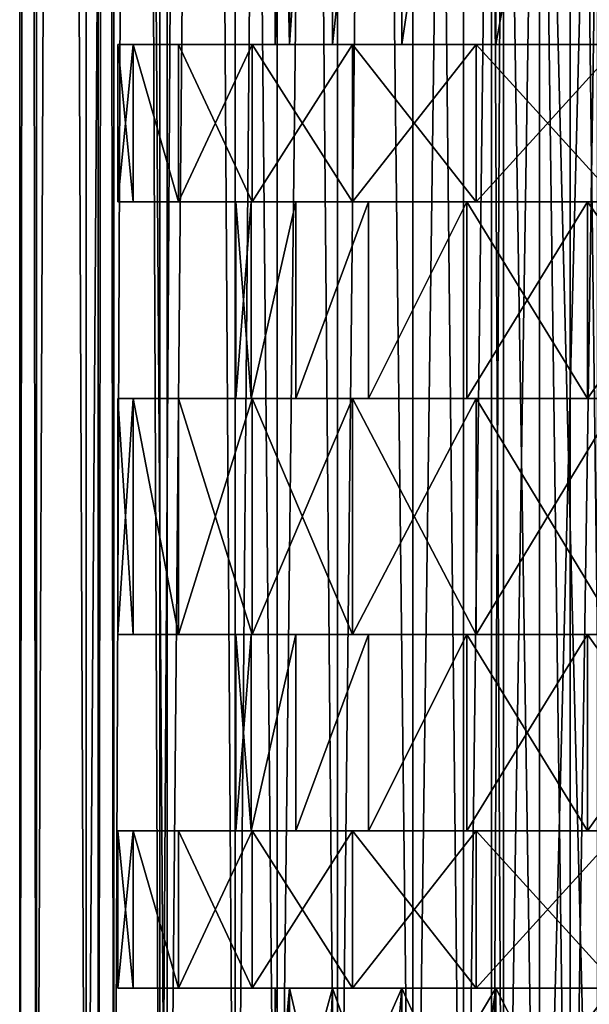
# Model space of a CAD drawing. Header units: millimetres. Extents: x -27 to 78, y -1 to 325.
# Tile 90 of 128: x -14 to -7, y 129 to 142. Entities that reach past the tile are written whole.
import ezdxf

# ---------------------------------------------------------------- set-up
doc = ezdxf.new("R2010")
doc.units = ezdxf.units.MM
doc.header["$LTSCALE"] = 65.185185
for name, color, linetype in [('124', 7, 'CONTINUOUS'), ('125', 7, 'CONTINUOUS'), ('126', 7, 'CONTINUOUS'), ('127', 7, 'CONTINUOUS'), ('221', 7, 'CONTINUOUS'), ('222', 7, 'CONTINUOUS'), ('56', 7, 'CONTINUOUS'), ('57', 7, 'CONTINUOUS'), ('58', 7, 'CONTINUOUS'), ('59', 7, 'CONTINUOUS'), ('60', 7, 'CONTINUOUS'), ('61', 7, 'CONTINUOUS'), ('62', 7, 'CONTINUOUS'), ('63', 7, 'CONTINUOUS'), ('64', 7, 'CONTINUOUS'), ('65', 7, 'CONTINUOUS'), ('66', 7, 'CONTINUOUS'), ('67', 7, 'CONTINUOUS'), ('68', 7, 'CONTINUOUS'), ('69', 7, 'CONTINUOUS'), ('70', 7, 'CONTINUOUS'), ('71', 7, 'CONTINUOUS'), ('72', 7, 'CONTINUOUS'), ('73', 7, 'CONTINUOUS'), ('74', 7, 'CONTINUOUS'), ('75', 7, 'CONTINUOUS')]:
    doc.layers.add(name, color=color, linetype=linetype)

msp = doc.modelspace()

# ---------------------------------------------------------------- linework, layer by layer
at = {"layer": '124', "color": 7, "linetype": 'CONTINUOUS', "true_color": 0x96918c}
for points in [[(-14, 121.4), (-13.787, 121.4, 2.431), (-14, 271.4), (-14, 121.4)], [(-14, 271.4), (-13.787, 121.4, 2.431), (-13.787, 271.4, 2.431), (-14, 271.4)], [(-13.787, 121.4, 2.431), (-13.156, 121.4, 4.788), (-13.787, 271.4, 2.431), (-13.787, 121.4, 2.431)], [(-13.787, 271.4, 2.431), (-13.156, 121.4, 4.788), (-13.156, 271.4, 4.788), (-13.787, 271.4, 2.431)], [(-13.156, 121.4, 4.788), (-12.124, 121.4, 7), (-13.156, 271.4, 4.788), (-13.156, 121.4, 4.788)], [(-13.156, 271.4, 4.788), (-12.124, 121.4, 7), (-12.124, 271.4, 7), (-13.156, 271.4, 4.788)], [(-12.124, 121.4, 7), (-10.725, 121.4, 8.999), (-12.124, 271.4, 7), (-12.124, 121.4, 7)], [(-12.124, 271.4, 7), (-10.725, 121.4, 8.999), (-10.725, 271.4, 8.999), (-12.124, 271.4, 7)], [(-10.725, 121.4, 8.999), (-8.999, 121.4, 10.724), (-10.725, 271.4, 8.999), (-10.725, 121.4, 8.999)], [(-10.725, 271.4, 8.999), (-8.999, 121.4, 10.724), (-8.999, 271.4, 10.725), (-10.725, 271.4, 8.999)], [(-8.999, 121.4, 10.724), (-7, 121.4, 12.124), (-8.999, 271.4, 10.725), (-8.999, 121.4, 10.724)], [(-8.999, 271.4, 10.725), (-7, 121.4, 12.124), (-7, 271.4, 12.124), (-8.999, 271.4, 10.725)], [(-7, 121.4, 12.124), (-4.788, 121.4, 13.156), (-7, 271.4, 12.124), (-7, 121.4, 12.124)], [(-7, 271.4, 12.124), (-4.788, 121.4, 13.156), (-4.788, 271.4, 13.156), (-7, 271.4, 12.124)]]:
    msp.add_3dface(points, dxfattribs=at)
at = {"layer": '125', "color": 7, "linetype": 'CONTINUOUS', "true_color": 0x96918c}
for points in [[(-13.787, 121.4, -2.431), (-14, 121.4), (-13.787, 271.4, -2.431), (-13.787, 121.4, -2.431)], [(-14, 121.4), (-14, 271.4), (-13.787, 271.4, -2.431), (-14, 121.4)], [(-13.156, 121.4, -4.788), (-13.787, 121.4, -2.431), (-13.156, 271.4, -4.788), (-13.156, 121.4, -4.788)], [(-13.156, 271.4, -4.788), (-13.787, 121.4, -2.431), (-13.787, 271.4, -2.431), (-13.156, 271.4, -4.788)], [(-12.124, 121.4, -7), (-13.156, 121.4, -4.788), (-12.124, 271.4, -7), (-12.124, 121.4, -7)], [(-12.124, 271.4, -7), (-13.156, 121.4, -4.788), (-13.156, 271.4, -4.788), (-12.124, 271.4, -7)], [(-10.725, 121.4, -8.999), (-12.124, 121.4, -7), (-10.725, 271.4, -8.999), (-10.725, 121.4, -8.999)], [(-10.725, 271.4, -8.999), (-12.124, 121.4, -7), (-12.124, 271.4, -7), (-10.725, 271.4, -8.999)], [(-8.999, 121.4, -10.724), (-10.725, 121.4, -8.999), (-8.999, 271.4, -10.725), (-8.999, 121.4, -10.724)], [(-8.999, 271.4, -10.725), (-10.725, 121.4, -8.999), (-10.725, 271.4, -8.999), (-8.999, 271.4, -10.725)], [(-7, 121.4, -12.124), (-8.999, 121.4, -10.724), (-7, 271.4, -12.124), (-7, 121.4, -12.124)], [(-7, 271.4, -12.124), (-8.999, 121.4, -10.724), (-8.999, 271.4, -10.725), (-7, 271.4, -12.124)], [(-4.788, 121.4, -13.156), (-7, 121.4, -12.124), (-4.788, 271.4, -13.156), (-4.788, 121.4, -13.156)], [(-4.788, 271.4, -13.156), (-7, 121.4, -12.124), (-7, 271.4, -12.124), (-4.788, 271.4, -13.156)]]:
    msp.add_3dface(points, dxfattribs=at)
at = {"layer": '126', "color": 7, "linetype": 'CONTINUOUS', "true_color": 0x96918c}
for points in [[(-13, 271.4), (-12.803, 271.4, 2.257), (-13, 121.4), (-13, 271.4)], [(-13, 121.4), (-12.803, 271.4, 2.257), (-12.802, 121.4, 2.258), (-13, 121.4)], [(-12.803, 271.4, 2.257), (-12.216, 271.4, 4.446), (-12.802, 121.4, 2.258), (-12.803, 271.4, 2.257)], [(-12.802, 121.4, 2.258), (-12.216, 271.4, 4.446), (-12.216, 121.4, 4.446), (-12.802, 121.4, 2.258)], [(-12.216, 271.4, 4.446), (-11.258, 271.4, 6.5), (-12.216, 121.4, 4.446), (-12.216, 271.4, 4.446)], [(-12.216, 121.4, 4.446), (-11.258, 271.4, 6.5), (-11.258, 121.4, 6.5), (-12.216, 121.4, 4.446)], [(-11.258, 271.4, 6.5), (-9.959, 271.4, 8.356), (-11.258, 121.4, 6.5), (-11.258, 271.4, 6.5)], [(-11.258, 121.4, 6.5), (-9.959, 271.4, 8.356), (-9.959, 121.4, 8.356), (-11.258, 121.4, 6.5)], [(-9.959, 271.4, 8.356), (-8.356, 271.4, 9.959), (-9.959, 121.4, 8.356), (-9.959, 271.4, 8.356)], [(-9.959, 121.4, 8.356), (-8.356, 271.4, 9.959), (-8.356, 121.4, 9.959), (-9.959, 121.4, 8.356)], [(-8.356, 271.4, 9.959), (-6.5, 271.4, 11.258), (-8.356, 121.4, 9.959), (-8.356, 271.4, 9.959)], [(-8.356, 121.4, 9.959), (-6.5, 271.4, 11.258), (-6.5, 121.4, 11.258), (-8.356, 121.4, 9.959)]]:
    msp.add_3dface(points, dxfattribs=at)
at = {"layer": '127', "color": 7, "linetype": 'CONTINUOUS', "true_color": 0x96918c}
for points in [[(-13, 271.4), (-13, 121.4), (-12.802, 121.4, -2.258), (-13, 271.4)], [(-12.803, 271.4, -2.257), (-13, 271.4), (-12.802, 121.4, -2.258), (-12.803, 271.4, -2.257)], [(-12.216, 271.4, -4.446), (-12.803, 271.4, -2.257), (-12.216, 121.4, -4.446), (-12.216, 271.4, -4.446)], [(-12.216, 121.4, -4.446), (-12.803, 271.4, -2.257), (-12.802, 121.4, -2.258), (-12.216, 121.4, -4.446)], [(-11.258, 271.4, -6.5), (-12.216, 271.4, -4.446), (-11.258, 121.4, -6.5), (-11.258, 271.4, -6.5)], [(-11.258, 121.4, -6.5), (-12.216, 271.4, -4.446), (-12.216, 121.4, -4.446), (-11.258, 121.4, -6.5)], [(-9.959, 271.4, -8.356), (-11.258, 271.4, -6.5), (-9.959, 121.4, -8.356), (-9.959, 271.4, -8.356)], [(-9.959, 121.4, -8.356), (-11.258, 271.4, -6.5), (-11.258, 121.4, -6.5), (-9.959, 121.4, -8.356)], [(-8.356, 271.4, -9.959), (-9.959, 271.4, -8.356), (-8.356, 121.4, -9.959), (-8.356, 271.4, -9.959)], [(-8.356, 121.4, -9.959), (-9.959, 271.4, -8.356), (-9.959, 121.4, -8.356), (-8.356, 121.4, -9.959)], [(-6.5, 271.4, -11.258), (-8.356, 271.4, -9.959), (-6.5, 121.4, -11.258), (-6.5, 271.4, -11.258)], [(-6.5, 121.4, -11.258), (-8.356, 271.4, -9.959), (-8.356, 121.4, -9.959), (-6.5, 121.4, -11.258)]]:
    msp.add_3dface(points, dxfattribs=at)
at = {"layer": '221', "color": 7, "linetype": 'CONTINUOUS', "true_color": 0x96918c}
for points in [[(-7.846, 150.9, -1.561), (-8, 150.9), (-7.846, 121.4, -1.561), (-7.846, 150.9, -1.561)], [(-8, 150.9), (-8, 121.4), (-7.846, 121.4, -1.561), (-8, 150.9)], [(-7.391, 150.9, -3.061), (-7.846, 150.9, -1.561), (-7.391, 121.4, -3.061), (-7.391, 150.9, -3.061)], [(-7.846, 150.9, -1.561), (-7.846, 121.4, -1.561), (-7.391, 121.4, -3.061), (-7.846, 150.9, -1.561)], [(-6.652, 150.9, -4.445), (-7.391, 150.9, -3.061), (-6.652, 121.4, -4.444), (-6.652, 150.9, -4.445)], [(-7.391, 150.9, -3.061), (-7.391, 121.4, -3.061), (-6.652, 121.4, -4.444), (-7.391, 150.9, -3.061)]]:
    msp.add_3dface(points, dxfattribs=at)
at = {"layer": '222', "color": 7, "linetype": 'CONTINUOUS', "true_color": 0x96918c}
for points in [[(-8, 150.9), (-7.846, 150.9, 1.561), (-8, 121.4), (-8, 150.9)], [(-7.846, 150.9, 1.561), (-7.846, 121.4, 1.561), (-8, 121.4), (-7.846, 150.9, 1.561)], [(-7.846, 150.9, 1.561), (-7.391, 150.9, 3.061), (-7.846, 121.4, 1.561), (-7.846, 150.9, 1.561)], [(-7.391, 150.9, 3.061), (-7.391, 121.4, 3.061), (-7.846, 121.4, 1.561), (-7.391, 150.9, 3.061)], [(-7.391, 150.9, 3.061), (-6.652, 150.9, 4.445), (-7.391, 121.4, 3.061), (-7.391, 150.9, 3.061)], [(-6.652, 150.9, 4.445), (-6.652, 121.4, 4.444), (-7.391, 121.4, 3.061), (-6.652, 150.9, 4.445)]]:
    msp.add_3dface(points, dxfattribs=at)
at = {"layer": '56', "color": 7, "linetype": 'CONTINUOUS', "true_color": 0x96918c}
for points in [[(-10.75, 149.4), (-10.567, 149.4, -1.975), (-10.75, 141.4), (-10.75, 149.4)], [(-10.75, 141.4), (-10.567, 149.4, -1.975), (-10.567, 141.4, -1.975), (-10.75, 141.4)], [(-10.567, 149.4, -1.975), (-10.024, 149.4, -3.884), (-10.567, 141.4, -1.975), (-10.567, 149.4, -1.975)], [(-10.567, 141.4, -1.975), (-10.024, 149.4, -3.884), (-10.024, 141.4, -3.884), (-10.567, 141.4, -1.975)], [(-10.024, 149.4, -3.884), (-9.14, 149.4, -5.659), (-10.024, 141.4, -3.884), (-10.024, 149.4, -3.884)], [(-10.024, 141.4, -3.884), (-9.14, 149.4, -5.659), (-9.14, 141.4, -5.659), (-10.024, 141.4, -3.884)], [(-9.14, 149.4, -5.659), (-7.944, 149.4, -7.243), (-9.14, 141.4, -5.659), (-9.14, 149.4, -5.659)], [(-9.14, 141.4, -5.659), (-7.944, 149.4, -7.243), (-7.944, 141.4, -7.243), (-9.14, 141.4, -5.659)], [(-7.944, 149.4, -7.243), (-6.478, 149.4, -8.579), (-6.479, 141.4, -8.578), (-7.944, 149.4, -7.243)], [(-7.944, 141.4, -7.243), (-7.944, 149.4, -7.243), (-6.479, 141.4, -8.578), (-7.944, 141.4, -7.243)]]:
    msp.add_3dface(points, dxfattribs=at)
at = {"layer": '57', "color": 7, "linetype": 'CONTINUOUS', "true_color": 0x96918c}
for points in [[(-10.567, 149.4, 1.975), (-10.75, 149.4), (-10.567, 141.4, 1.975), (-10.567, 149.4, 1.975)], [(-10.75, 149.4), (-10.75, 141.4), (-10.567, 141.4, 1.975), (-10.75, 149.4)], [(-10.024, 149.4, 3.884), (-10.567, 149.4, 1.975), (-10.567, 141.4, 1.975), (-10.024, 149.4, 3.884)], [(-10.024, 141.4, 3.884), (-10.024, 149.4, 3.884), (-10.567, 141.4, 1.975), (-10.024, 141.4, 3.884)], [(-9.14, 149.4, 5.659), (-10.024, 149.4, 3.884), (-10.024, 141.4, 3.884), (-9.14, 149.4, 5.659)], [(-9.14, 141.4, 5.659), (-9.14, 149.4, 5.659), (-10.024, 141.4, 3.884), (-9.14, 141.4, 5.659)], [(-7.944, 149.4, 7.243), (-9.14, 149.4, 5.659), (-9.14, 141.4, 5.659), (-7.944, 149.4, 7.243)], [(-7.944, 141.4, 7.243), (-7.944, 149.4, 7.243), (-9.14, 141.4, 5.659), (-7.944, 141.4, 7.243)], [(-6.479, 149.4, 8.578), (-7.944, 149.4, 7.243), (-7.944, 141.4, 7.243), (-6.479, 149.4, 8.578)], [(-6.478, 141.4, 8.579), (-6.479, 149.4, 8.578), (-7.944, 141.4, 7.243), (-6.478, 141.4, 8.579)]]:
    msp.add_3dface(points, dxfattribs=at)
at = {"layer": '58', "color": 7, "linetype": 'CONTINUOUS', "true_color": 0x96918c}
for points in [[(-10.75, 141.4), (-10.567, 141.4, -1.975), (-12.75, 141.4), (-10.75, 141.4)], [(-10.75, 141.4), (-12.75, 141.4), (-12.556, 141.4, 2.214), (-10.75, 141.4)], [(-12.75, 141.4), (-10.567, 141.4, -1.975), (-12.556, 141.4, -2.214), (-12.75, 141.4)], [(-10.567, 141.4, 1.975), (-10.75, 141.4), (-12.556, 141.4, 2.214), (-10.567, 141.4, 1.975)], [(-10.567, 141.4, -1.975), (-10.024, 141.4, -3.884), (-12.556, 141.4, -2.214), (-10.567, 141.4, -1.975)], [(-12.556, 141.4, -2.214), (-10.024, 141.4, -3.884), (-11.981, 141.4, -4.362), (-12.556, 141.4, -2.214)], [(-10.024, 141.4, 3.884), (-10.567, 141.4, 1.975), (-12.556, 141.4, 2.214), (-10.024, 141.4, 3.884)], [(-11.981, 141.4, 4.362), (-10.024, 141.4, 3.884), (-12.556, 141.4, 2.214), (-11.981, 141.4, 4.362)], [(-10.024, 141.4, -3.884), (-9.14, 141.4, -5.659), (-11.981, 141.4, -4.362), (-10.024, 141.4, -3.884)], [(-11.981, 141.4, -4.362), (-9.14, 141.4, -5.659), (-11.042, 141.4, -6.375), (-11.981, 141.4, -4.362)], [(-9.14, 141.4, 5.659), (-10.024, 141.4, 3.884), (-11.981, 141.4, 4.362), (-9.14, 141.4, 5.659)], [(-11.042, 141.4, 6.374), (-9.14, 141.4, 5.659), (-11.981, 141.4, 4.362), (-11.042, 141.4, 6.374)], [(-9.14, 141.4, -5.659), (-7.944, 141.4, -7.243), (-11.042, 141.4, -6.375), (-9.14, 141.4, -5.659)], [(-11.042, 141.4, -6.375), (-7.944, 141.4, -7.243), (-9.767, 141.4, -8.196), (-11.042, 141.4, -6.375)], [(-7.944, 141.4, 7.243), (-9.14, 141.4, 5.659), (-11.042, 141.4, 6.374), (-7.944, 141.4, 7.243)], [(-9.767, 141.4, 8.196), (-7.944, 141.4, 7.243), (-11.042, 141.4, 6.374), (-9.767, 141.4, 8.196)], [(-7.944, 141.4, -7.243), (-6.479, 141.4, -8.578), (-9.767, 141.4, -8.196), (-7.944, 141.4, -7.243)], [(-6.479, 141.4, -8.578), (-4.792, 141.4, -9.623), (-9.767, 141.4, -8.196), (-6.479, 141.4, -8.578)], [(-9.767, 141.4, -8.196), (-4.792, 141.4, -9.623), (-8.195, 141.4, -9.768), (-9.767, 141.4, -8.196)], [(-6.478, 141.4, 8.579), (-7.944, 141.4, 7.243), (-9.767, 141.4, 8.196), (-6.478, 141.4, 8.579)], [(-8.195, 141.4, 9.767), (-6.478, 141.4, 8.579), (-9.767, 141.4, 8.196), (-8.195, 141.4, 9.767)], [(-4.792, 141.4, -9.623), (-2.941, 141.4, -10.34), (-8.195, 141.4, -9.768), (-4.792, 141.4, -9.623)], [(-2.941, 141.4, -10.34), (-0.993, 141.4, -10.704), (-8.195, 141.4, -9.768), (-2.941, 141.4, -10.34)], [(-8.195, 141.4, -9.768), (-0.993, 141.4, -10.704), (-6.375, 141.4, -11.042), (-8.195, 141.4, -9.768)], [(-2.941, 141.4, 10.34), (-4.791, 141.4, 9.623), (-8.195, 141.4, 9.767), (-2.941, 141.4, 10.34)], [(-6.375, 141.4, 11.041), (-2.941, 141.4, 10.34), (-8.195, 141.4, 9.767), (-6.375, 141.4, 11.041)], [(-4.791, 141.4, 9.623), (-6.478, 141.4, 8.579), (-8.195, 141.4, 9.767), (-4.791, 141.4, 9.623)]]:
    msp.add_3dface(points, dxfattribs=at)
at = {"layer": '59', "color": 7, "linetype": 'CONTINUOUS', "true_color": 0x96918c}
for points in [[(-12.75, 141.4), (-12.556, 141.4, -2.214), (-12.75, 139.4), (-12.75, 141.4)], [(-12.75, 139.4), (-12.556, 141.4, -2.214), (-12.556, 139.4, -2.214), (-12.75, 139.4)], [(-12.556, 141.4, -2.214), (-11.981, 141.4, -4.362), (-11.981, 139.4, -4.362), (-12.556, 141.4, -2.214)], [(-12.556, 139.4, -2.214), (-12.556, 141.4, -2.214), (-11.981, 139.4, -4.362), (-12.556, 139.4, -2.214)], [(-11.981, 141.4, -4.362), (-11.042, 141.4, -6.375), (-11.042, 139.4, -6.374), (-11.981, 141.4, -4.362)], [(-11.981, 139.4, -4.362), (-11.981, 141.4, -4.362), (-11.042, 139.4, -6.374), (-11.981, 139.4, -4.362)], [(-11.042, 141.4, -6.375), (-9.767, 141.4, -8.196), (-9.767, 139.4, -8.196), (-11.042, 141.4, -6.375)], [(-11.042, 139.4, -6.374), (-11.042, 141.4, -6.375), (-9.767, 139.4, -8.196), (-11.042, 139.4, -6.374)], [(-9.767, 141.4, -8.196), (-8.195, 141.4, -9.768), (-8.195, 139.4, -9.767), (-9.767, 141.4, -8.196)], [(-9.767, 139.4, -8.196), (-9.767, 141.4, -8.196), (-8.195, 139.4, -9.767), (-9.767, 139.4, -8.196)], [(-8.195, 141.4, -9.768), (-6.375, 141.4, -11.042), (-6.375, 139.4, -11.042), (-8.195, 141.4, -9.768)], [(-8.195, 139.4, -9.767), (-8.195, 141.4, -9.768), (-6.375, 139.4, -11.042), (-8.195, 139.4, -9.767)]]:
    msp.add_3dface(points, dxfattribs=at)
at = {"layer": '60', "color": 7, "linetype": 'CONTINUOUS', "true_color": 0x96918c}
for points in [[(-12.556, 141.4, 2.214), (-12.75, 141.4), (-12.556, 139.4, 2.214), (-12.556, 141.4, 2.214)], [(-12.75, 141.4), (-12.75, 139.4), (-12.556, 139.4, 2.214), (-12.75, 141.4)], [(-11.981, 141.4, 4.362), (-12.556, 141.4, 2.214), (-11.981, 139.4, 4.362), (-11.981, 141.4, 4.362)], [(-11.981, 139.4, 4.362), (-12.556, 141.4, 2.214), (-12.556, 139.4, 2.214), (-11.981, 139.4, 4.362)], [(-11.042, 141.4, 6.374), (-11.981, 141.4, 4.362), (-11.981, 139.4, 4.362), (-11.042, 141.4, 6.374)], [(-11.042, 139.4, 6.375), (-11.042, 141.4, 6.374), (-11.981, 139.4, 4.362), (-11.042, 139.4, 6.375)], [(-9.767, 141.4, 8.196), (-11.042, 141.4, 6.374), (-11.042, 139.4, 6.375), (-9.767, 141.4, 8.196)], [(-9.767, 139.4, 8.196), (-9.767, 141.4, 8.196), (-11.042, 139.4, 6.375), (-9.767, 139.4, 8.196)], [(-8.195, 141.4, 9.767), (-9.767, 141.4, 8.196), (-9.767, 139.4, 8.196), (-8.195, 141.4, 9.767)], [(-8.195, 139.4, 9.768), (-8.195, 141.4, 9.767), (-9.767, 139.4, 8.196), (-8.195, 139.4, 9.768)], [(-6.375, 141.4, 11.041), (-8.195, 141.4, 9.767), (-8.195, 139.4, 9.768), (-6.375, 141.4, 11.041)], [(-6.375, 139.4, 11.042), (-6.375, 141.4, 11.041), (-8.195, 139.4, 9.768), (-6.375, 139.4, 11.042)]]:
    msp.add_3dface(points, dxfattribs=at)
at = {"layer": '61', "color": 7, "linetype": 'CONTINUOUS', "true_color": 0x96918c}
for points in [[(-12.75, 139.4), (-12.556, 139.4, -2.214), (-11.25, 139.4), (-12.75, 139.4)], [(-12.556, 139.4, 2.214), (-12.75, 139.4), (-11.058, 139.4, 2.067), (-12.556, 139.4, 2.214)], [(-12.75, 139.4), (-11.25, 139.4), (-11.058, 139.4, 2.067), (-12.75, 139.4)], [(-12.556, 139.4, -2.214), (-11.981, 139.4, -4.362), (-10.49, 139.4, -4.065), (-12.556, 139.4, -2.214)], [(-11.25, 139.4), (-12.556, 139.4, -2.214), (-11.058, 139.4, -2.067), (-11.25, 139.4)], [(-11.058, 139.4, -2.067), (-12.556, 139.4, -2.214), (-10.49, 139.4, -4.065), (-11.058, 139.4, -2.067)], [(-11.981, 139.4, 4.362), (-12.556, 139.4, 2.214), (-10.49, 139.4, 4.065), (-11.981, 139.4, 4.362)], [(-10.49, 139.4, 4.065), (-12.556, 139.4, 2.214), (-11.058, 139.4, 2.067), (-10.49, 139.4, 4.065)], [(-11.981, 139.4, -4.362), (-11.042, 139.4, -6.374), (-9.565, 139.4, -5.922), (-11.981, 139.4, -4.362)], [(-10.49, 139.4, -4.065), (-11.981, 139.4, -4.362), (-9.565, 139.4, -5.922), (-10.49, 139.4, -4.065)], [(-11.042, 139.4, 6.375), (-11.981, 139.4, 4.362), (-9.565, 139.4, 5.922), (-11.042, 139.4, 6.375)], [(-9.565, 139.4, 5.922), (-11.981, 139.4, 4.362), (-10.49, 139.4, 4.065), (-9.565, 139.4, 5.922)], [(-11.042, 139.4, -6.374), (-9.767, 139.4, -8.196), (-8.314, 139.4, -7.579), (-11.042, 139.4, -6.374)], [(-9.565, 139.4, -5.922), (-11.042, 139.4, -6.374), (-8.314, 139.4, -7.579), (-9.565, 139.4, -5.922)], [(-9.767, 139.4, 8.196), (-11.042, 139.4, 6.375), (-8.314, 139.4, 7.579), (-9.767, 139.4, 8.196)], [(-8.314, 139.4, 7.579), (-11.042, 139.4, 6.375), (-9.565, 139.4, 5.922), (-8.314, 139.4, 7.579)], [(-9.767, 139.4, -8.196), (-8.195, 139.4, -9.767), (-6.779, 139.4, -8.978), (-9.767, 139.4, -8.196)], [(-8.314, 139.4, -7.579), (-9.767, 139.4, -8.196), (-6.779, 139.4, -8.978), (-8.314, 139.4, -7.579)], [(-8.195, 139.4, 9.768), (-9.767, 139.4, 8.196), (-6.78, 139.4, 8.978), (-8.195, 139.4, 9.768)], [(-6.78, 139.4, 8.978), (-9.767, 139.4, 8.196), (-8.314, 139.4, 7.579), (-6.78, 139.4, 8.978)], [(-8.195, 139.4, -9.767), (-6.375, 139.4, -11.042), (-5.014, 139.4, -10.071), (-8.195, 139.4, -9.767)], [(-6.779, 139.4, -8.978), (-8.195, 139.4, -9.767), (-5.014, 139.4, -10.071), (-6.779, 139.4, -8.978)], [(-6.375, 139.4, 11.042), (-8.195, 139.4, 9.768), (-3.079, 139.4, 10.82), (-6.375, 139.4, 11.042)], [(-3.079, 139.4, 10.82), (-8.195, 139.4, 9.768), (-5.014, 139.4, 10.071), (-3.079, 139.4, 10.82)], [(-5.014, 139.4, 10.071), (-8.195, 139.4, 9.768), (-6.78, 139.4, 8.978), (-5.014, 139.4, 10.071)]]:
    msp.add_3dface(points, dxfattribs=at)
at = {"layer": '62', "color": 7, "linetype": 'CONTINUOUS', "true_color": 0x96918c}
for points in [[(-11.25, 139.4), (-11.058, 139.4, -2.067), (-11.25, 136.9), (-11.25, 139.4)], [(-11.25, 136.9), (-11.058, 139.4, -2.067), (-11.058, 136.9, -2.067), (-11.25, 136.9)], [(-11.058, 139.4, -2.067), (-10.49, 139.4, -4.065), (-11.058, 136.9, -2.067), (-11.058, 139.4, -2.067)], [(-11.058, 136.9, -2.067), (-10.49, 139.4, -4.065), (-10.49, 136.9, -4.065), (-11.058, 136.9, -2.067)], [(-10.49, 139.4, -4.065), (-9.565, 139.4, -5.922), (-10.49, 136.9, -4.065), (-10.49, 139.4, -4.065)], [(-10.49, 136.9, -4.065), (-9.565, 139.4, -5.922), (-9.565, 136.9, -5.922), (-10.49, 136.9, -4.065)], [(-9.565, 139.4, -5.922), (-8.314, 139.4, -7.579), (-9.565, 136.9, -5.922), (-9.565, 139.4, -5.922)], [(-9.565, 136.9, -5.922), (-8.314, 139.4, -7.579), (-8.314, 136.9, -7.579), (-9.565, 136.9, -5.922)], [(-8.314, 139.4, -7.579), (-6.779, 139.4, -8.978), (-6.78, 136.9, -8.978), (-8.314, 139.4, -7.579)], [(-8.314, 136.9, -7.579), (-8.314, 139.4, -7.579), (-6.78, 136.9, -8.978), (-8.314, 136.9, -7.579)], [(-6.78, 136.9, -8.978), (-6.779, 139.4, -8.978), (-5.014, 136.9, -10.071), (-6.78, 136.9, -8.978)], [(-6.779, 139.4, -8.978), (-5.014, 139.4, -10.071), (-5.014, 136.9, -10.071), (-6.779, 139.4, -8.978)]]:
    msp.add_3dface(points, dxfattribs=at)
at = {"layer": '63', "color": 7, "linetype": 'CONTINUOUS', "true_color": 0x96918c}
for points in [[(-11.058, 139.4, 2.067), (-11.25, 139.4), (-11.058, 136.9, 2.067), (-11.058, 139.4, 2.067)], [(-11.25, 139.4), (-11.25, 136.9), (-11.058, 136.9, 2.067), (-11.25, 139.4)], [(-10.49, 139.4, 4.065), (-11.058, 139.4, 2.067), (-11.058, 136.9, 2.067), (-10.49, 139.4, 4.065)], [(-10.49, 136.9, 4.065), (-10.49, 139.4, 4.065), (-11.058, 136.9, 2.067), (-10.49, 136.9, 4.065)], [(-9.565, 139.4, 5.922), (-10.49, 139.4, 4.065), (-10.49, 136.9, 4.065), (-9.565, 139.4, 5.922)], [(-9.565, 136.9, 5.922), (-9.565, 139.4, 5.922), (-10.49, 136.9, 4.065), (-9.565, 136.9, 5.922)], [(-8.314, 139.4, 7.579), (-9.565, 139.4, 5.922), (-9.565, 136.9, 5.922), (-8.314, 139.4, 7.579)], [(-8.314, 136.9, 7.579), (-8.314, 139.4, 7.579), (-9.565, 136.9, 5.922), (-8.314, 136.9, 7.579)], [(-6.78, 139.4, 8.978), (-8.314, 139.4, 7.579), (-8.314, 136.9, 7.579), (-6.78, 139.4, 8.978)], [(-6.779, 136.9, 8.978), (-6.78, 139.4, 8.978), (-8.314, 136.9, 7.579), (-6.779, 136.9, 8.978)], [(-5.014, 139.4, 10.071), (-6.78, 139.4, 8.978), (-6.779, 136.9, 8.978), (-5.014, 139.4, 10.071)], [(-5.014, 136.9, 10.071), (-5.014, 139.4, 10.071), (-6.779, 136.9, 8.978), (-5.014, 136.9, 10.071)]]:
    msp.add_3dface(points, dxfattribs=at)
at = {"layer": '64', "color": 7, "linetype": 'CONTINUOUS', "true_color": 0x96918c}
for points in [[(-11.25, 136.9), (-11.058, 136.9, -2.067), (-12.75, 136.9), (-11.25, 136.9)], [(-11.25, 136.9), (-12.75, 136.9), (-12.556, 136.9, 2.214), (-11.25, 136.9)], [(-12.75, 136.9), (-11.058, 136.9, -2.067), (-12.556, 136.9, -2.214), (-12.75, 136.9)], [(-11.058, 136.9, 2.067), (-11.25, 136.9), (-12.556, 136.9, 2.214), (-11.058, 136.9, 2.067)], [(-11.058, 136.9, -2.067), (-10.49, 136.9, -4.065), (-12.556, 136.9, -2.214), (-11.058, 136.9, -2.067)], [(-12.556, 136.9, -2.214), (-10.49, 136.9, -4.065), (-11.981, 136.9, -4.362), (-12.556, 136.9, -2.214)], [(-10.49, 136.9, 4.065), (-11.058, 136.9, 2.067), (-12.556, 136.9, 2.214), (-10.49, 136.9, 4.065)], [(-11.981, 136.9, 4.362), (-10.49, 136.9, 4.065), (-12.556, 136.9, 2.214), (-11.981, 136.9, 4.362)], [(-10.49, 136.9, -4.065), (-9.565, 136.9, -5.922), (-11.981, 136.9, -4.362), (-10.49, 136.9, -4.065)], [(-11.981, 136.9, -4.362), (-9.565, 136.9, -5.922), (-11.042, 136.9, -6.375), (-11.981, 136.9, -4.362)], [(-9.565, 136.9, 5.922), (-10.49, 136.9, 4.065), (-11.981, 136.9, 4.362), (-9.565, 136.9, 5.922)], [(-11.042, 136.9, 6.374), (-9.565, 136.9, 5.922), (-11.981, 136.9, 4.362), (-11.042, 136.9, 6.374)], [(-9.565, 136.9, -5.922), (-8.314, 136.9, -7.579), (-11.042, 136.9, -6.375), (-9.565, 136.9, -5.922)], [(-11.042, 136.9, -6.375), (-8.314, 136.9, -7.579), (-9.767, 136.9, -8.196), (-11.042, 136.9, -6.375)], [(-8.314, 136.9, 7.579), (-9.565, 136.9, 5.922), (-11.042, 136.9, 6.374), (-8.314, 136.9, 7.579)], [(-9.767, 136.9, 8.196), (-8.314, 136.9, 7.579), (-11.042, 136.9, 6.374), (-9.767, 136.9, 8.196)], [(-8.314, 136.9, -7.579), (-6.78, 136.9, -8.978), (-9.767, 136.9, -8.196), (-8.314, 136.9, -7.579)], [(-9.767, 136.9, -8.196), (-6.78, 136.9, -8.978), (-8.195, 136.9, -9.768), (-9.767, 136.9, -8.196)], [(-6.779, 136.9, 8.978), (-8.314, 136.9, 7.579), (-9.767, 136.9, 8.196), (-6.779, 136.9, 8.978)], [(-8.195, 136.9, 9.767), (-6.779, 136.9, 8.978), (-9.767, 136.9, 8.196), (-8.195, 136.9, 9.767)], [(-6.78, 136.9, -8.978), (-5.014, 136.9, -10.071), (-8.195, 136.9, -9.768), (-6.78, 136.9, -8.978)], [(-5.014, 136.9, -10.071), (-3.079, 136.9, -10.82), (-8.195, 136.9, -9.768), (-5.014, 136.9, -10.071)], [(-8.195, 136.9, -9.768), (-3.079, 136.9, -10.82), (-6.375, 136.9, -11.042), (-8.195, 136.9, -9.768)], [(-5.014, 136.9, 10.071), (-6.779, 136.9, 8.978), (-8.195, 136.9, 9.767), (-5.014, 136.9, 10.071)], [(-6.375, 136.9, 11.042), (-5.014, 136.9, 10.071), (-8.195, 136.9, 9.767), (-6.375, 136.9, 11.042)]]:
    msp.add_3dface(points, dxfattribs=at)
at = {"layer": '65', "color": 7, "linetype": 'CONTINUOUS', "true_color": 0x96918c}
for points in [[(-12.75, 136.9), (-12.556, 136.9, -2.214), (-12.75, 133.9), (-12.75, 136.9)], [(-12.75, 133.9), (-12.556, 136.9, -2.214), (-12.556, 133.9, -2.214), (-12.75, 133.9)], [(-12.556, 136.9, -2.214), (-11.981, 136.9, -4.362), (-11.981, 133.9, -4.362), (-12.556, 136.9, -2.214)], [(-12.556, 133.9, -2.214), (-12.556, 136.9, -2.214), (-11.981, 133.9, -4.362), (-12.556, 133.9, -2.214)], [(-11.981, 136.9, -4.362), (-11.042, 136.9, -6.375), (-11.042, 133.9, -6.374), (-11.981, 136.9, -4.362)], [(-11.981, 133.9, -4.362), (-11.981, 136.9, -4.362), (-11.042, 133.9, -6.374), (-11.981, 133.9, -4.362)], [(-11.042, 136.9, -6.375), (-9.767, 136.9, -8.196), (-9.767, 133.9, -8.196), (-11.042, 136.9, -6.375)], [(-11.042, 133.9, -6.374), (-11.042, 136.9, -6.375), (-9.767, 133.9, -8.196), (-11.042, 133.9, -6.374)], [(-9.767, 136.9, -8.196), (-8.195, 136.9, -9.768), (-8.195, 133.9, -9.767), (-9.767, 136.9, -8.196)], [(-9.767, 133.9, -8.196), (-9.767, 136.9, -8.196), (-8.195, 133.9, -9.767), (-9.767, 133.9, -8.196)], [(-8.195, 136.9, -9.768), (-6.375, 136.9, -11.042), (-6.375, 133.9, -11.042), (-8.195, 136.9, -9.768)], [(-8.195, 133.9, -9.767), (-8.195, 136.9, -9.768), (-6.375, 133.9, -11.042), (-8.195, 133.9, -9.767)]]:
    msp.add_3dface(points, dxfattribs=at)
at = {"layer": '66', "color": 7, "linetype": 'CONTINUOUS', "true_color": 0x96918c}
for points in [[(-12.556, 136.9, 2.214), (-12.75, 136.9), (-12.556, 133.9, 2.214), (-12.556, 136.9, 2.214)], [(-12.75, 136.9), (-12.75, 133.9), (-12.556, 133.9, 2.214), (-12.75, 136.9)], [(-11.981, 136.9, 4.362), (-12.556, 136.9, 2.214), (-11.981, 133.9, 4.362), (-11.981, 136.9, 4.362)], [(-11.981, 133.9, 4.362), (-12.556, 136.9, 2.214), (-12.556, 133.9, 2.214), (-11.981, 133.9, 4.362)], [(-11.042, 136.9, 6.374), (-11.981, 136.9, 4.362), (-11.981, 133.9, 4.362), (-11.042, 136.9, 6.374)], [(-11.042, 133.9, 6.375), (-11.042, 136.9, 6.374), (-11.981, 133.9, 4.362), (-11.042, 133.9, 6.375)], [(-9.767, 136.9, 8.196), (-11.042, 136.9, 6.374), (-11.042, 133.9, 6.375), (-9.767, 136.9, 8.196)], [(-9.767, 133.9, 8.196), (-9.767, 136.9, 8.196), (-11.042, 133.9, 6.375), (-9.767, 133.9, 8.196)], [(-8.195, 136.9, 9.767), (-9.767, 136.9, 8.196), (-9.767, 133.9, 8.196), (-8.195, 136.9, 9.767)], [(-8.195, 133.9, 9.768), (-8.195, 136.9, 9.767), (-9.767, 133.9, 8.196), (-8.195, 133.9, 9.768)], [(-6.375, 136.9, 11.042), (-8.195, 136.9, 9.767), (-8.195, 133.9, 9.768), (-6.375, 136.9, 11.042)], [(-6.375, 133.9, 11.042), (-6.375, 136.9, 11.042), (-8.195, 133.9, 9.768), (-6.375, 133.9, 11.042)]]:
    msp.add_3dface(points, dxfattribs=at)
at = {"layer": '67', "color": 7, "linetype": 'CONTINUOUS', "true_color": 0x96918c}
for points in [[(-12.75, 133.9), (-12.556, 133.9, -2.214), (-11.25, 133.9), (-12.75, 133.9)], [(-12.556, 133.9, 2.214), (-12.75, 133.9), (-11.058, 133.9, 2.067), (-12.556, 133.9, 2.214)], [(-12.75, 133.9), (-11.25, 133.9), (-11.058, 133.9, 2.067), (-12.75, 133.9)], [(-12.556, 133.9, -2.214), (-11.981, 133.9, -4.362), (-10.49, 133.9, -4.065), (-12.556, 133.9, -2.214)], [(-11.25, 133.9), (-12.556, 133.9, -2.214), (-11.058, 133.9, -2.067), (-11.25, 133.9)], [(-11.058, 133.9, -2.067), (-12.556, 133.9, -2.214), (-10.49, 133.9, -4.065), (-11.058, 133.9, -2.067)], [(-11.981, 133.9, 4.362), (-12.556, 133.9, 2.214), (-10.49, 133.9, 4.065), (-11.981, 133.9, 4.362)], [(-10.49, 133.9, 4.065), (-12.556, 133.9, 2.214), (-11.058, 133.9, 2.067), (-10.49, 133.9, 4.065)], [(-11.981, 133.9, -4.362), (-11.042, 133.9, -6.374), (-9.565, 133.9, -5.922), (-11.981, 133.9, -4.362)], [(-10.49, 133.9, -4.065), (-11.981, 133.9, -4.362), (-9.565, 133.9, -5.922), (-10.49, 133.9, -4.065)], [(-11.042, 133.9, 6.375), (-11.981, 133.9, 4.362), (-9.565, 133.9, 5.922), (-11.042, 133.9, 6.375)], [(-9.565, 133.9, 5.922), (-11.981, 133.9, 4.362), (-10.49, 133.9, 4.065), (-9.565, 133.9, 5.922)], [(-11.042, 133.9, -6.374), (-9.767, 133.9, -8.196), (-8.314, 133.9, -7.579), (-11.042, 133.9, -6.374)], [(-9.565, 133.9, -5.922), (-11.042, 133.9, -6.374), (-8.314, 133.9, -7.579), (-9.565, 133.9, -5.922)], [(-9.767, 133.9, 8.196), (-11.042, 133.9, 6.375), (-8.314, 133.9, 7.579), (-9.767, 133.9, 8.196)], [(-8.314, 133.9, 7.579), (-11.042, 133.9, 6.375), (-9.565, 133.9, 5.922), (-8.314, 133.9, 7.579)], [(-9.767, 133.9, -8.196), (-8.195, 133.9, -9.767), (-6.779, 133.9, -8.978), (-9.767, 133.9, -8.196)], [(-8.314, 133.9, -7.579), (-9.767, 133.9, -8.196), (-6.779, 133.9, -8.978), (-8.314, 133.9, -7.579)], [(-8.195, 133.9, 9.768), (-9.767, 133.9, 8.196), (-6.78, 133.9, 8.978), (-8.195, 133.9, 9.768)], [(-6.78, 133.9, 8.978), (-9.767, 133.9, 8.196), (-8.314, 133.9, 7.579), (-6.78, 133.9, 8.978)], [(-8.195, 133.9, -9.767), (-6.375, 133.9, -11.042), (-5.014, 133.9, -10.071), (-8.195, 133.9, -9.767)], [(-6.779, 133.9, -8.978), (-8.195, 133.9, -9.767), (-5.014, 133.9, -10.071), (-6.779, 133.9, -8.978)], [(-6.375, 133.9, 11.042), (-8.195, 133.9, 9.768), (-3.079, 133.9, 10.82), (-6.375, 133.9, 11.042)], [(-3.079, 133.9, 10.82), (-8.195, 133.9, 9.768), (-5.014, 133.9, 10.071), (-3.079, 133.9, 10.82)], [(-5.014, 133.9, 10.071), (-8.195, 133.9, 9.768), (-6.78, 133.9, 8.978), (-5.014, 133.9, 10.071)]]:
    msp.add_3dface(points, dxfattribs=at)
at = {"layer": '68', "color": 7, "linetype": 'CONTINUOUS', "true_color": 0x96918c}
for points in [[(-11.25, 133.9), (-11.058, 133.9, -2.067), (-11.25, 131.4), (-11.25, 133.9)], [(-11.25, 131.4), (-11.058, 133.9, -2.067), (-11.058, 131.4, -2.067), (-11.25, 131.4)], [(-11.058, 133.9, -2.067), (-10.49, 133.9, -4.065), (-11.058, 131.4, -2.067), (-11.058, 133.9, -2.067)], [(-11.058, 131.4, -2.067), (-10.49, 133.9, -4.065), (-10.49, 131.4, -4.065), (-11.058, 131.4, -2.067)], [(-10.49, 133.9, -4.065), (-9.565, 133.9, -5.922), (-10.49, 131.4, -4.065), (-10.49, 133.9, -4.065)], [(-10.49, 131.4, -4.065), (-9.565, 133.9, -5.922), (-9.565, 131.4, -5.922), (-10.49, 131.4, -4.065)], [(-9.565, 133.9, -5.922), (-8.314, 133.9, -7.579), (-9.565, 131.4, -5.922), (-9.565, 133.9, -5.922)], [(-9.565, 131.4, -5.922), (-8.314, 133.9, -7.579), (-8.314, 131.4, -7.579), (-9.565, 131.4, -5.922)], [(-8.314, 133.9, -7.579), (-6.779, 133.9, -8.978), (-6.78, 131.4, -8.978), (-8.314, 133.9, -7.579)], [(-8.314, 131.4, -7.579), (-8.314, 133.9, -7.579), (-6.78, 131.4, -8.978), (-8.314, 131.4, -7.579)], [(-6.78, 131.4, -8.978), (-6.779, 133.9, -8.978), (-5.014, 131.4, -10.071), (-6.78, 131.4, -8.978)], [(-6.779, 133.9, -8.978), (-5.014, 133.9, -10.071), (-5.014, 131.4, -10.071), (-6.779, 133.9, -8.978)]]:
    msp.add_3dface(points, dxfattribs=at)
at = {"layer": '69', "color": 7, "linetype": 'CONTINUOUS', "true_color": 0x96918c}
for points in [[(-11.058, 133.9, 2.067), (-11.25, 133.9), (-11.058, 131.4, 2.067), (-11.058, 133.9, 2.067)], [(-11.25, 133.9), (-11.25, 131.4), (-11.058, 131.4, 2.067), (-11.25, 133.9)], [(-10.49, 133.9, 4.065), (-11.058, 133.9, 2.067), (-11.058, 131.4, 2.067), (-10.49, 133.9, 4.065)], [(-10.49, 131.4, 4.065), (-10.49, 133.9, 4.065), (-11.058, 131.4, 2.067), (-10.49, 131.4, 4.065)], [(-9.565, 133.9, 5.922), (-10.49, 133.9, 4.065), (-10.49, 131.4, 4.065), (-9.565, 133.9, 5.922)], [(-9.565, 131.4, 5.922), (-9.565, 133.9, 5.922), (-10.49, 131.4, 4.065), (-9.565, 131.4, 5.922)], [(-8.314, 133.9, 7.579), (-9.565, 133.9, 5.922), (-9.565, 131.4, 5.922), (-8.314, 133.9, 7.579)], [(-8.314, 131.4, 7.579), (-8.314, 133.9, 7.579), (-9.565, 131.4, 5.922), (-8.314, 131.4, 7.579)], [(-6.78, 133.9, 8.978), (-8.314, 133.9, 7.579), (-8.314, 131.4, 7.579), (-6.78, 133.9, 8.978)], [(-6.779, 131.4, 8.978), (-6.78, 133.9, 8.978), (-8.314, 131.4, 7.579), (-6.779, 131.4, 8.978)], [(-5.014, 133.9, 10.071), (-6.78, 133.9, 8.978), (-6.779, 131.4, 8.978), (-5.014, 133.9, 10.071)], [(-5.014, 131.4, 10.071), (-5.014, 133.9, 10.071), (-6.779, 131.4, 8.978), (-5.014, 131.4, 10.071)]]:
    msp.add_3dface(points, dxfattribs=at)
at = {"layer": '70', "color": 7, "linetype": 'CONTINUOUS', "true_color": 0x96918c}
for points in [[(-11.25, 131.4), (-11.058, 131.4, -2.067), (-12.75, 131.4), (-11.25, 131.4)], [(-11.25, 131.4), (-12.75, 131.4), (-12.556, 131.4, 2.214), (-11.25, 131.4)], [(-12.75, 131.4), (-11.058, 131.4, -2.067), (-12.556, 131.4, -2.214), (-12.75, 131.4)], [(-11.058, 131.4, 2.067), (-11.25, 131.4), (-12.556, 131.4, 2.214), (-11.058, 131.4, 2.067)], [(-11.058, 131.4, -2.067), (-10.49, 131.4, -4.065), (-12.556, 131.4, -2.214), (-11.058, 131.4, -2.067)], [(-12.556, 131.4, -2.214), (-10.49, 131.4, -4.065), (-11.981, 131.4, -4.362), (-12.556, 131.4, -2.214)], [(-10.49, 131.4, 4.065), (-11.058, 131.4, 2.067), (-12.556, 131.4, 2.214), (-10.49, 131.4, 4.065)], [(-11.981, 131.4, 4.362), (-10.49, 131.4, 4.065), (-12.556, 131.4, 2.214), (-11.981, 131.4, 4.362)], [(-10.49, 131.4, -4.065), (-9.565, 131.4, -5.922), (-11.981, 131.4, -4.362), (-10.49, 131.4, -4.065)], [(-11.981, 131.4, -4.362), (-9.565, 131.4, -5.922), (-11.042, 131.4, -6.375), (-11.981, 131.4, -4.362)], [(-9.565, 131.4, 5.922), (-10.49, 131.4, 4.065), (-11.981, 131.4, 4.362), (-9.565, 131.4, 5.922)], [(-11.042, 131.4, 6.374), (-9.565, 131.4, 5.922), (-11.981, 131.4, 4.362), (-11.042, 131.4, 6.374)], [(-9.565, 131.4, -5.922), (-8.314, 131.4, -7.579), (-11.042, 131.4, -6.375), (-9.565, 131.4, -5.922)], [(-11.042, 131.4, -6.375), (-8.314, 131.4, -7.579), (-9.767, 131.4, -8.196), (-11.042, 131.4, -6.375)], [(-8.314, 131.4, 7.579), (-9.565, 131.4, 5.922), (-11.042, 131.4, 6.374), (-8.314, 131.4, 7.579)], [(-9.767, 131.4, 8.196), (-8.314, 131.4, 7.579), (-11.042, 131.4, 6.374), (-9.767, 131.4, 8.196)], [(-8.314, 131.4, -7.579), (-6.78, 131.4, -8.978), (-9.767, 131.4, -8.196), (-8.314, 131.4, -7.579)], [(-9.767, 131.4, -8.196), (-6.78, 131.4, -8.978), (-8.195, 131.4, -9.768), (-9.767, 131.4, -8.196)], [(-6.779, 131.4, 8.978), (-8.314, 131.4, 7.579), (-9.767, 131.4, 8.196), (-6.779, 131.4, 8.978)], [(-8.195, 131.4, 9.767), (-6.779, 131.4, 8.978), (-9.767, 131.4, 8.196), (-8.195, 131.4, 9.767)], [(-6.78, 131.4, -8.978), (-5.014, 131.4, -10.071), (-8.195, 131.4, -9.768), (-6.78, 131.4, -8.978)], [(-5.014, 131.4, -10.071), (-3.079, 131.4, -10.82), (-8.195, 131.4, -9.768), (-5.014, 131.4, -10.071)], [(-8.195, 131.4, -9.768), (-3.079, 131.4, -10.82), (-6.375, 131.4, -11.042), (-8.195, 131.4, -9.768)], [(-5.014, 131.4, 10.071), (-6.779, 131.4, 8.978), (-8.195, 131.4, 9.767), (-5.014, 131.4, 10.071)], [(-6.375, 131.4, 11.042), (-5.014, 131.4, 10.071), (-8.195, 131.4, 9.767), (-6.375, 131.4, 11.042)]]:
    msp.add_3dface(points, dxfattribs=at)
at = {"layer": '71', "color": 7, "linetype": 'CONTINUOUS', "true_color": 0x96918c}
for points in [[(-12.75, 131.4), (-12.556, 131.4, -2.214), (-12.75, 129.4), (-12.75, 131.4)], [(-12.75, 129.4), (-12.556, 131.4, -2.214), (-12.556, 129.4, -2.214), (-12.75, 129.4)], [(-12.556, 131.4, -2.214), (-11.981, 131.4, -4.362), (-11.981, 129.4, -4.362), (-12.556, 131.4, -2.214)], [(-12.556, 129.4, -2.214), (-12.556, 131.4, -2.214), (-11.981, 129.4, -4.362), (-12.556, 129.4, -2.214)], [(-11.981, 131.4, -4.362), (-11.042, 131.4, -6.375), (-11.042, 129.4, -6.374), (-11.981, 131.4, -4.362)], [(-11.981, 129.4, -4.362), (-11.981, 131.4, -4.362), (-11.042, 129.4, -6.374), (-11.981, 129.4, -4.362)], [(-11.042, 131.4, -6.375), (-9.767, 131.4, -8.196), (-9.767, 129.4, -8.196), (-11.042, 131.4, -6.375)], [(-11.042, 129.4, -6.374), (-11.042, 131.4, -6.375), (-9.767, 129.4, -8.196), (-11.042, 129.4, -6.374)], [(-9.767, 131.4, -8.196), (-8.195, 131.4, -9.768), (-8.195, 129.4, -9.767), (-9.767, 131.4, -8.196)], [(-9.767, 129.4, -8.196), (-9.767, 131.4, -8.196), (-8.195, 129.4, -9.767), (-9.767, 129.4, -8.196)], [(-8.195, 131.4, -9.768), (-6.375, 131.4, -11.042), (-6.375, 129.4, -11.042), (-8.195, 131.4, -9.768)], [(-8.195, 129.4, -9.767), (-8.195, 131.4, -9.768), (-6.375, 129.4, -11.042), (-8.195, 129.4, -9.767)]]:
    msp.add_3dface(points, dxfattribs=at)
at = {"layer": '72', "color": 7, "linetype": 'CONTINUOUS', "true_color": 0x96918c}
for points in [[(-12.556, 131.4, 2.214), (-12.75, 131.4), (-12.556, 129.4, 2.214), (-12.556, 131.4, 2.214)], [(-12.75, 131.4), (-12.75, 129.4), (-12.556, 129.4, 2.214), (-12.75, 131.4)], [(-11.981, 131.4, 4.362), (-12.556, 131.4, 2.214), (-11.981, 129.4, 4.362), (-11.981, 131.4, 4.362)], [(-11.981, 129.4, 4.362), (-12.556, 131.4, 2.214), (-12.556, 129.4, 2.214), (-11.981, 129.4, 4.362)], [(-11.042, 131.4, 6.374), (-11.981, 131.4, 4.362), (-11.981, 129.4, 4.362), (-11.042, 131.4, 6.374)], [(-11.042, 129.4, 6.375), (-11.042, 131.4, 6.374), (-11.981, 129.4, 4.362), (-11.042, 129.4, 6.375)], [(-9.767, 131.4, 8.196), (-11.042, 131.4, 6.374), (-11.042, 129.4, 6.375), (-9.767, 131.4, 8.196)], [(-9.767, 129.4, 8.196), (-9.767, 131.4, 8.196), (-11.042, 129.4, 6.375), (-9.767, 129.4, 8.196)], [(-8.195, 131.4, 9.767), (-9.767, 131.4, 8.196), (-9.767, 129.4, 8.196), (-8.195, 131.4, 9.767)], [(-8.195, 129.4, 9.768), (-8.195, 131.4, 9.767), (-9.767, 129.4, 8.196), (-8.195, 129.4, 9.768)], [(-6.375, 131.4, 11.042), (-8.195, 131.4, 9.767), (-8.195, 129.4, 9.768), (-6.375, 131.4, 11.042)], [(-6.375, 129.4, 11.042), (-6.375, 131.4, 11.042), (-8.195, 129.4, 9.768), (-6.375, 129.4, 11.042)]]:
    msp.add_3dface(points, dxfattribs=at)
at = {"layer": '73', "color": 7, "linetype": 'CONTINUOUS', "true_color": 0x96918c}
for points in [[(-12.75, 129.4), (-12.556, 129.4, -2.214), (-10.75, 129.4), (-12.75, 129.4)], [(-12.556, 129.4, 2.214), (-12.75, 129.4), (-10.567, 129.4, 1.975), (-12.556, 129.4, 2.214)], [(-12.75, 129.4), (-10.75, 129.4), (-10.567, 129.4, 1.975), (-12.75, 129.4)], [(-12.556, 129.4, -2.214), (-11.981, 129.4, -4.362), (-10.024, 129.4, -3.884), (-12.556, 129.4, -2.214)], [(-10.75, 129.4), (-12.556, 129.4, -2.214), (-10.567, 129.4, -1.975), (-10.75, 129.4)], [(-10.567, 129.4, -1.975), (-12.556, 129.4, -2.214), (-10.024, 129.4, -3.884), (-10.567, 129.4, -1.975)], [(-11.981, 129.4, 4.362), (-12.556, 129.4, 2.214), (-10.024, 129.4, 3.884), (-11.981, 129.4, 4.362)], [(-10.024, 129.4, 3.884), (-12.556, 129.4, 2.214), (-10.567, 129.4, 1.975), (-10.024, 129.4, 3.884)], [(-11.981, 129.4, -4.362), (-11.042, 129.4, -6.374), (-9.14, 129.4, -5.659), (-11.981, 129.4, -4.362)], [(-10.024, 129.4, -3.884), (-11.981, 129.4, -4.362), (-9.14, 129.4, -5.659), (-10.024, 129.4, -3.884)], [(-11.042, 129.4, 6.375), (-11.981, 129.4, 4.362), (-9.14, 129.4, 5.659), (-11.042, 129.4, 6.375)], [(-9.14, 129.4, 5.659), (-11.981, 129.4, 4.362), (-10.024, 129.4, 3.884), (-9.14, 129.4, 5.659)], [(-11.042, 129.4, -6.374), (-9.767, 129.4, -8.196), (-7.944, 129.4, -7.243), (-11.042, 129.4, -6.374)], [(-9.14, 129.4, -5.659), (-11.042, 129.4, -6.374), (-7.944, 129.4, -7.243), (-9.14, 129.4, -5.659)], [(-9.767, 129.4, 8.196), (-11.042, 129.4, 6.375), (-7.944, 129.4, 7.243), (-9.767, 129.4, 8.196)], [(-7.944, 129.4, 7.243), (-11.042, 129.4, 6.375), (-9.14, 129.4, 5.659), (-7.944, 129.4, 7.243)], [(-9.767, 129.4, -8.196), (-8.195, 129.4, -9.767), (-6.478, 129.4, -8.579), (-9.767, 129.4, -8.196)], [(-7.944, 129.4, -7.243), (-9.767, 129.4, -8.196), (-6.478, 129.4, -8.579), (-7.944, 129.4, -7.243)], [(-8.195, 129.4, 9.768), (-9.767, 129.4, 8.196), (-4.792, 129.4, 9.623), (-8.195, 129.4, 9.768)], [(-4.792, 129.4, 9.623), (-9.767, 129.4, 8.196), (-6.479, 129.4, 8.578), (-4.792, 129.4, 9.623)], [(-6.479, 129.4, 8.578), (-9.767, 129.4, 8.196), (-7.944, 129.4, 7.243), (-6.479, 129.4, 8.578)], [(-8.195, 129.4, -9.767), (-6.375, 129.4, -11.042), (-2.941, 129.4, -10.34), (-8.195, 129.4, -9.767)], [(-6.478, 129.4, -8.579), (-8.195, 129.4, -9.767), (-4.792, 129.4, -9.623), (-6.478, 129.4, -8.579)], [(-4.792, 129.4, -9.623), (-8.195, 129.4, -9.767), (-2.941, 129.4, -10.34), (-4.792, 129.4, -9.623)], [(-6.375, 129.4, 11.042), (-8.195, 129.4, 9.768), (-0.993, 129.4, 10.704), (-6.375, 129.4, 11.042)], [(-0.993, 129.4, 10.704), (-8.195, 129.4, 9.768), (-2.941, 129.4, 10.34), (-0.993, 129.4, 10.704)], [(-2.941, 129.4, 10.34), (-8.195, 129.4, 9.768), (-4.792, 129.4, 9.623), (-2.941, 129.4, 10.34)]]:
    msp.add_3dface(points, dxfattribs=at)
at = {"layer": '74', "color": 7, "linetype": 'CONTINUOUS', "true_color": 0x96918c}
for points in [[(-10.75, 129.4), (-10.567, 129.4, -1.975), (-10.75, 127.4), (-10.75, 129.4)], [(-10.75, 127.4), (-10.567, 129.4, -1.975), (-10.587, 127.4, -1.866), (-10.75, 127.4)], [(-10.587, 127.4, -1.866), (-10.567, 129.4, -1.975), (-10.102, 127.4, -3.676), (-10.587, 127.4, -1.866)], [(-10.567, 129.4, -1.975), (-10.024, 129.4, -3.884), (-10.102, 127.4, -3.676), (-10.567, 129.4, -1.975)], [(-10.102, 127.4, -3.676), (-10.024, 129.4, -3.884), (-9.311, 127.4, -5.373), (-10.102, 127.4, -3.676)], [(-10.024, 129.4, -3.884), (-9.14, 129.4, -5.659), (-9.311, 127.4, -5.373), (-10.024, 129.4, -3.884)], [(-9.311, 127.4, -5.373), (-9.14, 129.4, -5.659), (-8.237, 127.4, -6.908), (-9.311, 127.4, -5.373)], [(-9.14, 129.4, -5.659), (-7.944, 129.4, -7.243), (-8.237, 127.4, -6.908), (-9.14, 129.4, -5.659)], [(-8.237, 127.4, -6.908), (-7.944, 129.4, -7.243), (-6.913, 127.4, -8.233), (-8.237, 127.4, -6.908)], [(-7.944, 129.4, -7.243), (-6.478, 129.4, -8.579), (-6.913, 127.4, -8.233), (-7.944, 129.4, -7.243)], [(-6.913, 127.4, -8.233), (-6.478, 129.4, -8.579), (-5.379, 127.4, -9.307), (-6.913, 127.4, -8.233)]]:
    msp.add_3dface(points, dxfattribs=at)
at = {"layer": '75', "color": 7, "linetype": 'CONTINUOUS', "true_color": 0x96918c}
for points in [[(-10.567, 129.4, 1.975), (-10.75, 129.4), (-10.567, 127.4, 1.975), (-10.567, 129.4, 1.975)], [(-10.75, 129.4), (-10.75, 127.4), (-10.567, 127.4, 1.975), (-10.75, 129.4)], [(-10.024, 129.4, 3.884), (-10.567, 129.4, 1.975), (-10.567, 127.4, 1.975), (-10.024, 129.4, 3.884)], [(-10.024, 127.4, 3.884), (-10.024, 129.4, 3.884), (-10.567, 127.4, 1.975), (-10.024, 127.4, 3.884)], [(-9.14, 129.4, 5.659), (-10.024, 129.4, 3.884), (-10.024, 127.4, 3.884), (-9.14, 129.4, 5.659)], [(-9.14, 127.4, 5.659), (-9.14, 129.4, 5.659), (-10.024, 127.4, 3.884), (-9.14, 127.4, 5.659)], [(-7.944, 129.4, 7.243), (-9.14, 129.4, 5.659), (-9.14, 127.4, 5.659), (-7.944, 129.4, 7.243)], [(-7.944, 127.4, 7.243), (-7.944, 129.4, 7.243), (-9.14, 127.4, 5.659), (-7.944, 127.4, 7.243)], [(-6.479, 129.4, 8.578), (-7.944, 129.4, 7.243), (-7.944, 127.4, 7.243), (-6.479, 129.4, 8.578)], [(-6.478, 127.4, 8.579), (-6.479, 129.4, 8.578), (-7.944, 127.4, 7.243), (-6.478, 127.4, 8.579)]]:
    msp.add_3dface(points, dxfattribs=at)

doc.saveas('drawing.dxf')
